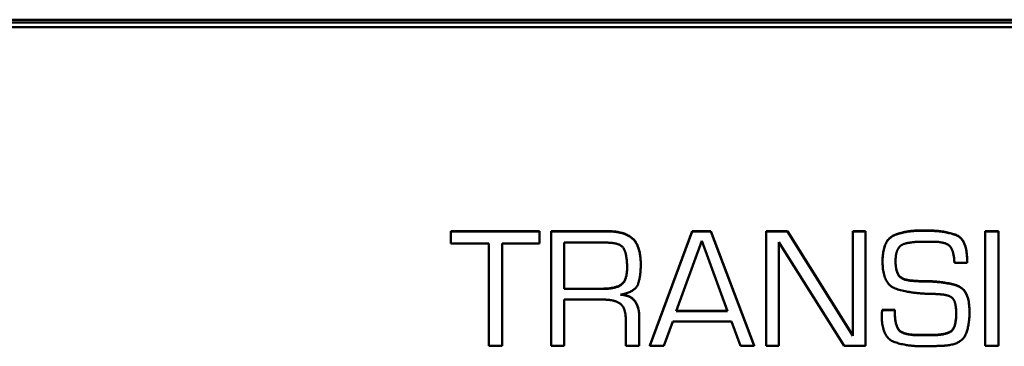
# Model space of a CAD drawing. Header units: inches. Extents: x 0.8 to 72.9, y -5.1 to 48.7.
# Tile 178 of 237: x 57.049 to 58.319, y 18.341 to 18.762. Entities that reach past the tile are written whole.
import ezdxf

# ---------------------------------------------------------------- set-up
doc = ezdxf.new("R2010")
doc.units = ezdxf.units.IN
doc.header["$MEASUREMENT"] = 0
doc.layers.add('Visible Edges(ROSSANSI)', color=7, linetype='Continuous', lineweight=50)
doc.layers.add('Visible Tangent Edges(ROSSANSI)', color=7, linetype='Continuous', lineweight=50)

msp = doc.modelspace()

# ---------------------------------------------------------------- linework, layer by layer
at = {"layer": 'Visible Edges(ROSSANSI)'}
for p, q in [((53.6256, 18.7618), (66.2833, 18.7618)), ((53.6256, 18.7584), (66.2833, 18.7584)), ((66.2833, 18.7581), (53.6256, 18.7581)), ((66.2833, 18.7524), (53.6256, 18.7524)), ((57.6056, 18.4896), (57.6056, 18.4892)), ((57.6056, 18.4896), (57.7199, 18.4896)), ((57.7199, 18.4896), (57.7199, 18.4892)), ((57.735, 18.4896), (57.8061, 18.4896)), ((57.735, 18.4896), (57.735, 18.4892)), ((57.8621, 18.3423), (57.9168, 18.4896)), ((57.9168, 18.4896), (57.9168, 18.4892)), ((57.9168, 18.4896), (57.9408, 18.4896)), ((57.9408, 18.4896), (57.9408, 18.4892)), ((57.9408, 18.4896), (57.9968, 18.3423)), ((58.0121, 18.4896), (58.0121, 18.4892)), ((58.0121, 18.4896), (58.0396, 18.4896)), ((58.0396, 18.4896), (58.0396, 18.4892)), ((58.0396, 18.4896), (58.1239, 18.3551)), ((58.1239, 18.4896), (58.1239, 18.4892)), ((58.1239, 18.4896), (58.1403, 18.4896)), ((58.1403, 18.4896), (58.1403, 18.4892)), ((58.2135, 18.4905), (58.2175, 18.4905)), ((58.2175, 18.4901), (58.2135, 18.4901)), ((58.2947, 18.4896), (58.2947, 18.4892)), ((58.2947, 18.4896), (58.3118, 18.4896)), ((58.3118, 18.4896), (58.3118, 18.4892)), ((57.6056, 18.4892), (57.6056, 18.4735)), ((57.7199, 18.4892), (57.6056, 18.4892)), ((57.7199, 18.4735), (57.7199, 18.4892)), ((57.8061, 18.4892), (57.735, 18.4892)), ((57.735, 18.4892), (57.735, 18.3419)), ((57.9168, 18.4892), (57.8621, 18.3419)), ((57.896, 18.3865), (57.9291, 18.477)), ((57.9408, 18.4892), (57.9168, 18.4892)), ((57.9291, 18.477), (57.9624, 18.3865)), ((57.9968, 18.3419), (57.9408, 18.4892)), ((58.0121, 18.4892), (58.0121, 18.3419)), ((58.0396, 18.4892), (58.0121, 18.4892)), ((58.1239, 18.3547), (58.0396, 18.4892)), ((58.1239, 18.4892), (58.1239, 18.3547)), ((58.1403, 18.4892), (58.1239, 18.4892)), ((58.1403, 18.3419), (58.1403, 18.4892)), ((58.2947, 18.4892), (58.2947, 18.3419)), ((58.3118, 18.4892), (58.2947, 18.4892)), ((58.3118, 18.3419), (58.3118, 18.4892)), ((57.6056, 18.4735), (57.6544, 18.4735)), ((57.6544, 18.4735), (57.6544, 18.3419)), ((57.6718, 18.4735), (57.7199, 18.4735)), ((57.6718, 18.3419), (57.6718, 18.4735)), ((57.7517, 18.415), (57.7517, 18.4747)), ((57.7517, 18.4747), (57.8063, 18.4747)), ((58.0286, 18.4751), (58.1129, 18.3419)), ((58.0286, 18.3419), (58.0286, 18.4751)), ((58.218, 18.4759), (58.2261, 18.4759)), ((58.2714, 18.4513), (58.2714, 18.451)), ((57.8504, 18.447), (57.8504, 18.4466)), ((58.1623, 18.4505), (58.1623, 18.4501)), ((58.255, 18.4488), (58.2714, 18.4488)), ((58.2714, 18.4488), (58.2714, 18.451)), ((58.2013, 18.4258), (58.2013, 18.4254)), ((57.7517, 18.4154), (57.8004, 18.4154)), ((57.8004, 18.415), (57.7517, 18.415)), ((58.2204, 18.4251), (58.2204, 18.4247)), ((57.7517, 18.4013), (57.8027, 18.4013)), ((57.7517, 18.3419), (57.7517, 18.4013)), ((58.1618, 18.3882), (58.1618, 18.3879)), ((58.1618, 18.3882), (58.178, 18.3882)), ((58.178, 18.3879), (58.1618, 18.3879)), ((58.178, 18.3882), (58.178, 18.3879)), ((57.8311, 18.3756), (57.8311, 18.3419)), ((57.8484, 18.3798), (57.8484, 18.3794)), ((57.8484, 18.3419), (57.8484, 18.3794)), ((57.9624, 18.3865), (57.896, 18.3865)), ((57.8962, 18.3869), (57.9623, 18.3869)), ((58.1613, 18.3829), (58.1613, 18.3825)), ((58.1615, 18.3847), (58.1615, 18.3843)), ((58.2744, 18.3854), (58.2744, 18.385)), ((57.8801, 18.3419), (57.8916, 18.373)), ((57.8916, 18.373), (57.9673, 18.373)), ((57.9673, 18.373), (57.9791, 18.3419)), ((58.2101, 18.3558), (58.2243, 18.3558)), ((58.2243, 18.3554), (58.2101, 18.3554)), ((57.6544, 18.3419), (57.6718, 18.3419)), ((57.735, 18.3419), (57.7517, 18.3419)), ((57.8311, 18.3419), (57.8484, 18.3419)), ((57.8621, 18.3423), (57.8621, 18.3419)), ((57.8621, 18.3419), (57.8801, 18.3419)), ((57.9791, 18.3419), (57.9968, 18.3419)), ((57.9968, 18.3423), (57.9968, 18.3419)), ((58.0121, 18.3419), (58.0286, 18.3419)), ((58.1129, 18.3419), (58.1403, 18.3419)), ((58.2947, 18.3419), (58.3118, 18.3419))]:
    msp.add_line(p, q, dxfattribs=at)
for points in [[(57.8061, 18.4896), (57.8295, 18.4896), (57.8504, 18.4706), (57.8504, 18.447)], [(58.1623, 18.4505), (58.1623, 18.4772), (58.19, 18.4905), (58.2135, 18.4905)], [(58.2135, 18.4901), (58.19, 18.4901), (58.1623, 18.4769), (58.1623, 18.4501)], [(58.2175, 18.4905), (58.2408, 18.4905), (58.2714, 18.4797), (58.2714, 18.4513)], [(58.2714, 18.451), (58.2714, 18.4793), (58.2408, 18.4901), (58.2175, 18.4901)], [(57.8504, 18.4466), (57.8504, 18.4702), (57.8295, 18.4892), (57.8061, 18.4892)], [(57.8063, 18.4747), (57.8247, 18.4747), (57.8328, 18.4586), (57.8328, 18.4425)], [(58.1795, 18.4579), (58.18, 18.4618), (58.1834, 18.4693), (58.1869, 18.4716)], [(58.1869, 18.4716), (58.1898, 18.4733), (58.1988, 18.475), (58.2035, 18.4755)], [(58.2035, 18.4755), (58.2076, 18.4757), (58.215, 18.4759), (58.218, 18.4759)], [(58.2261, 18.4759), (58.2433, 18.4759), (58.2541, 18.4651), (58.255, 18.4488)], [(58.179, 18.451), (58.179, 18.4526), (58.1793, 18.456), (58.1795, 18.4579)], [(57.8328, 18.4425), (57.8328, 18.4258), (57.8176, 18.415), (57.8004, 18.415)], [(57.8241, 18.4077), (57.8436, 18.4112), (57.8504, 18.4318), (57.8504, 18.4466)], [(58.1623, 18.4501), (58.1623, 18.4207), (58.1969, 18.4097), (58.2204, 18.4088)], [(58.2013, 18.4254), (58.1869, 18.4262), (58.179, 18.4389), (58.179, 18.451)], [(58.2013, 18.4258), (58.2062, 18.4253), (58.2157, 18.4251), (58.2204, 18.4251)], [(58.2204, 18.4247), (58.2157, 18.4247), (58.2062, 18.4249), (58.2013, 18.4254)], [(58.2204, 18.4251), (58.2427, 18.4246), (58.2744, 18.4143), (58.2744, 18.3854)], [(58.2744, 18.385), (58.2744, 18.4139), (58.2427, 18.4242), (58.2204, 18.4247)], [(57.8027, 18.4013), (57.8173, 18.4013), (57.8311, 18.3903), (57.8311, 18.3756)], [(57.8484, 18.3794), (57.8484, 18.3915), (57.8372, 18.4069), (57.8241, 18.4077)], [(58.2204, 18.4088), (58.2238, 18.4088), (58.2305, 18.4086), (58.2339, 18.4083)], [(58.2339, 18.4083), (58.2486, 18.4077), (58.2572, 18.398), (58.2572, 18.3832)], [(58.1615, 18.3847), (58.1615, 18.3856), (58.1618, 18.3873), (58.1618, 18.3882)], [(58.1618, 18.3879), (58.1618, 18.3869), (58.1615, 18.3852), (58.1615, 18.3843)], [(58.178, 18.3882), (58.178, 18.3681), (58.1895, 18.3558), (58.2101, 18.3558)], [(58.2101, 18.3554), (58.1895, 18.3554), (58.178, 18.3677), (58.178, 18.3879)], [(58.1613, 18.3829), (58.1613, 18.3837), (58.1615, 18.3847)], [(58.1615, 18.3843), (58.1613, 18.3834), (58.1613, 18.3816), (58.1613, 18.3807)], [(58.1613, 18.3811), (58.1613, 18.3818), (58.1613, 18.3825)], [(58.1613, 18.3807), (58.1613, 18.353), (58.1919, 18.3412), (58.2153, 18.3412)], [(58.2572, 18.3832), (58.2572, 18.3645), (58.2429, 18.3554), (58.2243, 18.3554)], [(58.2438, 18.3421), (58.2643, 18.3441), (58.2744, 18.3682), (58.2744, 18.385)], [(58.2153, 18.3412), (58.2189, 18.3412), (58.2261, 18.3412), (58.2296, 18.3414)], [(58.2296, 18.3414), (58.233, 18.3417), (58.2402, 18.3419), (58.2438, 18.3421)]]:
    msp.add_open_spline(points, degree=2, dxfattribs=at)
for points, knots in [([(57.8004, 18.4154), (57.8176, 18.4154), (57.8328, 18.4262), (57.8328, 18.4428)], [0, 0, 0, 1, 1.995079, 1.995079, 1.995079]), ([(58.179, 18.4511), (58.1791, 18.4392), (58.1869, 18.4266), (58.2013, 18.4258)], [0.008871, 0.008871, 0.008871, 1, 2, 2, 2]), ([(57.8255, 18.4079), (57.8375, 18.4068), (57.8484, 18.3919), (57.8484, 18.3798)], [0.054864, 0.054864, 0.054864, 1, 2, 2, 2]), ([(58.2243, 18.3558), (58.2429, 18.3558), (58.2572, 18.3648), (58.2572, 18.3834)], [0, 0, 0, 1, 1.99495, 1.99495, 1.99495])]:
    msp.add_open_spline(points, degree=2, knots=knots, dxfattribs=at)
at = {"layer": 'Visible Tangent Edges(ROSSANSI)'}
for p, q in [((57.8061, 18.4896), (57.8061, 18.4892)), ((58.2135, 18.4905), (58.2135, 18.4901)), ((58.2175, 18.4905), (58.2175, 18.4901)), ((57.8004, 18.4154), (57.8004, 18.415)), ((58.2101, 18.3558), (58.2101, 18.3554)), ((58.2243, 18.3558), (58.2243, 18.3554))]:
    msp.add_line(p, q, dxfattribs=at)

doc.saveas('drawing.dxf')
